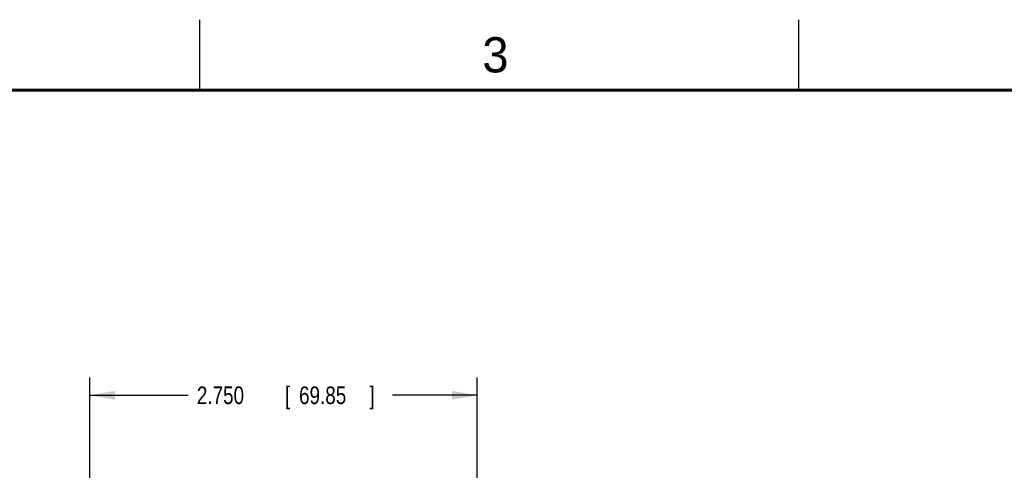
# Model space of a CAD drawing. Header units: inches. Extents: x 0 to 34, y 0 to 22.
# Tile 82 of 83: x 20 to 27, y 18.8 to 22. Entities that reach past the tile are written whole.
import ezdxf

# ---------------------------------------------------------------- set-up
doc = ezdxf.new("R2010")
doc.units = ezdxf.units.IN
doc.header["$LTSCALE"] = 1.87
doc.header["$MEASUREMENT"] = 0
doc.layers.get('0').update_dxf_attribs({"linetype": 'CONTINUOUS'})
doc.layers.add('DIMENSIONS', color=7, linetype='CONTINUOUS')
doc.styles.get("Standard").update_dxf_attribs({"font": 'txt', "width": 0.8})
doc.dimstyles.new('DIMSTYLE_1', dxfattribs={"dimtxt": 0.125, "dimasz": 0.18, "dimexe": 0.18, "dimexo": 0.0625, "dimgap": 0.09, "dimtad": 0, "dimtih": 1, "dimtoh": 1, "dimdec": 3, "dimzin": 4, "dimdsep": 46, "dimtxsty": 'STANDARD', "dimblk": '_FILLED', "dimblk1": '_FILLED', "dimblk2": '_FILLED', "dimcen": 0.09, "dimadec": 0, "dimazin": 0, "dimtp": 0.01, "dimtm": 0.01, "dimtfac": 1, "dimtdec": 3, "dimtofl": 0, "dimtmove": 0, "dimatfit": 3, "dimldrblk": '_FILLED', "dimfxl": 1, "dimtolj": 1, "dimtzin": 4, "dimarcsym": 0})

# ---------------------------------------------------------------- blocks, each defined once
blk = doc.blocks.new('_FILLED')
at = {"color": 0, "linetype": 'BYBLOCK'}
blk.add_solid([(0, 0), (-1, 0.174), (-1, -0.174)], dxfattribs=at)
blk = doc.blocks.new('*D12')
at = {"layer": 'DIMENSIONS', "color": 2, "linetype": 'CONTINUOUS'}
for p, q in [((20.471, 16.6495), (20.471, 19.4601)), ((23.221, 16.6575), (23.221, 19.4601)), ((20.471, 19.3351), (21.1691, 19.3351)), ((23.221, 19.3351), (22.6191, 19.3351))]:
    blk.add_line(p, q, dxfattribs=at)
at = {"layer": 'DIMENSIONS', "color": 2, "linetype": 'CONTINUOUS', "xscale": 0.18, "yscale": 0.18, "zscale": 0.18, "rotation": 180}
blk.add_blockref('_FILLED', (20.471, 19.3351), dxfattribs=at)
at = {"layer": 'DIMENSIONS', "color": 2, "linetype": 'CONTINUOUS', "xscale": 0.18, "yscale": 0.18, "zscale": 0.18}
blk.add_blockref('_FILLED', (23.221, 19.3351), dxfattribs=at)
at = {"layer": 'DIMENSIONS', "color": 2, "linetype": 'CONTINUOUS', "width": 0.8}
for s, p in [('2.750', (21.2316, 19.2726)), ('[', (21.8566, 19.2726)), ('69.85', (21.9566, 19.2726)), (']', (22.4566, 19.2726))]:
    blk.add_text(s, height=0.125, dxfattribs=at).set_placement(p)

msp = doc.modelspace()

# ---------------------------------------------------------------- linework, layer by layer
at = {"color": 2, "linetype": 'CONTINUOUS'}
for p, q in [((21.25, 22), (21.25, 21.5)), ((25.5, 22), (25.5, 21.5))]:
    msp.add_line(p, q, dxfattribs=at)
at = {"color": 7, "linetype": 'CONTINUOUS', "const_width": 0.02}
msp.add_lwpolyline([(33.5, 21.5), (0.5, 21.5)], dxfattribs=at)

# ---------------------------------------------------------------- texts
at = {"color": 2, "linetype": 'CONTINUOUS'}
msp.add_text('3', height=0.25, dxfattribs=at).set_placement((23.257, 21.6259))

# ---------------------------------------------------------------- dimensions: what is measured, and where the dimension line sits
at = {"layer": 'DIMENSIONS', "color": 2, "linetype": 'CONTINUOUS'}
dim = msp.add_linear_dim(base=(20.471, 19.3351), p1=(23.221, 16.6575), p2=(20.471, 16.6495), angle=180, dimstyle='DIMSTYLE_1', dxfattribs=at)
dim.commit()
dim.dimension.update_dxf_attribs({"geometry": '*D12', "text_midpoint": (21.8941, 19.3351), "dimtype": 160})

doc.saveas('drawing.dxf')
